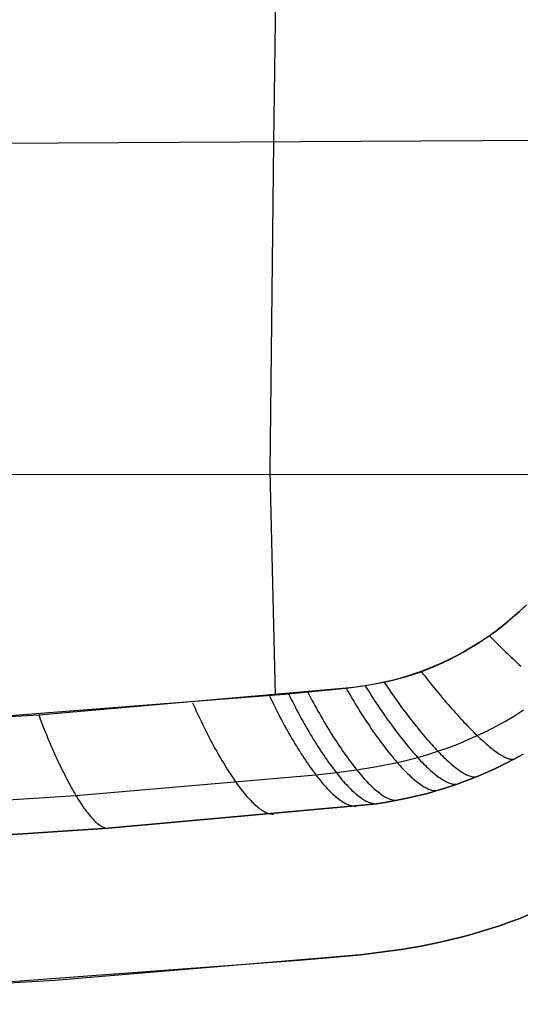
# Model space of a CAD drawing. Extents: x -383 to 1849, y -1185 to -529.
# Tile 213 of 256: x 96 to 180, y -1182 to -1016. Entities that reach past the tile are written whole.
import ezdxf

# ---------------------------------------------------------------- set-up
doc = ezdxf.new("R2010")
doc.units = 0
doc.layers.add('PREDEFINITO', color=7, linetype='CONTINUOUS')

msp = doc.modelspace()

# ---------------------------------------------------------------- linework, layer by layer
at = {"layer": 'PREDEFINITO'}
for p, q in [((138.59, -1036.35, 445.33), (139.33, -979.48, 447.65)), ((196.32, -1035.97, 440), (73.98, -1036.61, 450.21)), ((137.95, -1092.06, 442.19), (138.59, -1036.35, 445.33)), ((194.43, -1092.54, 439.15), (8.04, -1092.74, 447.61)), ((138.83, -1129.92, 439.53), (137.95, -1092.06, 442.19)), ((180.15, -1115.75, 439.08), (181.1, -1114.85, 439.08)), ((181.34, -1114.64, 439.07), (180.16, -1115.76, 439.07)), ((178.19, -1117.46, 439.08), (179.18, -1116.62, 439.08)), ((180.16, -1115.76, 439.07), (178.94, -1116.85, 439.08)), ((179.18, -1116.62, 439.08), (180.15, -1115.75, 439.08)), ((176.14, -1119.07, 439.08), (177.17, -1118.28, 439.08)), ((177.68, -1117.89, 439.08), (176.4, -1118.9, 439.08)), ((177.17, -1118.28, 439.08), (178.19, -1117.46, 439.08)), ((178.94, -1116.85, 439.08), (177.68, -1117.89, 439.08)), ((175.07, -1119.86, 439.08), (173.72, -1120.78, 439.09)), ((174, -1120.58, 439.09), (175.08, -1119.84, 439.08)), ((176.4, -1118.9, 439.08), (175.07, -1119.86, 439.08)), ((175.07, -1119.86, 439.08), (175.41, -1120.19, 439.03)), ((175.08, -1119.84, 439.08), (176.14, -1119.07, 439.08)), ((172.34, -1121.65, 439.09), (170.93, -1122.48, 439.09)), ((171.79, -1121.98, 439.09), (172.91, -1121.29, 439.09)), ((173.72, -1120.78, 439.09), (172.34, -1121.65, 439.09)), ((172.91, -1121.29, 439.09), (174, -1120.58, 439.09)), ((175.41, -1120.19, 439.03), (175.74, -1120.52, 438.97)), ((175.74, -1120.52, 438.97), (176.08, -1120.86, 438.9)), ((176.08, -1120.86, 438.9), (176.41, -1121.19, 438.82)), ((176.41, -1121.19, 438.82), (176.75, -1121.52, 438.73)), ((176.75, -1121.52, 438.73), (177.08, -1121.84, 438.63)), ((169.5, -1123.26, 439.1), (168.04, -1123.99, 439.11)), ((168.34, -1123.87, 439.11), (169.51, -1123.27, 439.1)), ((170.93, -1122.48, 439.09), (169.5, -1123.26, 439.1)), ((169.51, -1123.27, 439.1), (170.66, -1122.64, 439.1)), ((170.66, -1122.64, 439.1), (171.79, -1121.98, 439.09)), ((177.08, -1121.84, 438.63), (177.42, -1122.17, 438.53)), ((177.42, -1122.17, 438.53), (177.76, -1122.5, 438.41)), ((177.76, -1122.5, 438.41), (178.09, -1122.82, 438.29)), ((178.09, -1122.82, 438.29), (178.43, -1123.14, 438.15)), ((178.43, -1123.14, 438.15), (178.76, -1123.46, 438.01)), ((164.74, -1125.48, 439.13), (165.95, -1124.98, 439.12)), ((166.56, -1124.68, 439.12), (165.05, -1125.31, 439.13)), ((165.95, -1124.98, 439.12), (167.15, -1124.44, 439.11)), ((168.04, -1123.99, 439.11), (166.56, -1124.68, 439.12)), ((167.15, -1124.44, 439.11), (168.34, -1123.87, 439.11)), ((178.76, -1123.46, 438.01), (179.09, -1123.77, 437.86)), ((179.09, -1123.77, 437.86), (179.42, -1124.09, 437.69)), ((179.42, -1124.09, 437.69), (179.75, -1124.4, 437.52)), ((179.75, -1124.4, 437.52), (180.08, -1124.71, 437.34)), ((180.08, -1124.71, 437.34), (180.41, -1125.01, 437.16)), ((161.99, -1126.44, 439.15), (160.43, -1126.93, 439.17)), ((161.03, -1126.77, 439.17), (162.27, -1126.38, 439.15)), ((163.53, -1125.9, 439.14), (161.99, -1126.44, 439.15)), ((162.27, -1126.38, 439.15), (163.51, -1125.95, 439.14)), ((163.51, -1125.95, 439.14), (164.74, -1125.48, 439.13)), ((165.05, -1125.31, 439.13), (163.53, -1125.9, 439.14)), ((163.53, -1125.9, 439.14), (163.83, -1126.29, 439.09)), ((163.83, -1126.29, 439.09), (164.12, -1126.67, 439.04)), ((164.12, -1126.67, 439.04), (164.42, -1127.05, 438.97)), ((154.06, -1128.36, 439.26), (152.44, -1128.58, 439.28)), ((153.38, -1128.39, 439.27), (154.67, -1128.19, 439.25)), ((155.67, -1128.08, 439.23), (154.06, -1128.36, 439.26)), ((154.06, -1128.36, 439.26), (154.32, -1128.78, 439.22)), ((154.67, -1128.19, 439.25), (155.95, -1127.97, 439.23)), ((157.27, -1127.74, 439.21), (155.67, -1128.08, 439.23)), ((155.95, -1127.97, 439.23), (157.23, -1127.72, 439.21)), ((157.23, -1127.72, 439.21), (158.5, -1127.44, 439.2)), ((158.86, -1127.36, 439.19), (157.27, -1127.74, 439.21)), ((157.27, -1127.74, 439.21), (157.54, -1128.16, 439.17)), ((157.54, -1128.16, 439.17), (157.82, -1128.57, 439.11)), ((158.5, -1127.44, 439.2), (159.77, -1127.12, 439.18)), ((160.43, -1126.93, 439.17), (158.86, -1127.36, 439.19)), ((159.77, -1127.12, 439.18), (161.03, -1126.77, 439.17)), ((164.42, -1127.05, 438.97), (164.72, -1127.44, 438.9)), ((164.72, -1127.44, 438.9), (165.03, -1127.82, 438.81)), ((165.03, -1127.82, 438.81), (165.33, -1128.2, 438.72)), ((165.33, -1128.2, 438.72), (165.63, -1128.57, 438.62)), ((67.45, -1135.4, 440.49), (140.38, -1129.77, 439.5)), ((150.82, -1128.76, 439.31), (98.75, -1133.29, 440.1)), ((137.82, -1130.01, 439.54), (138.04, -1130.48, 439.5)), ((140.38, -1129.77, 439.5), (150.79, -1128.74, 439.32)), ((141.06, -1129.71, 439.49), (141.29, -1130.17, 439.45)), ((144.32, -1129.4, 439.43), (144.55, -1129.86, 439.4)), ((144.55, -1129.86, 439.4), (144.79, -1130.32, 439.35)), ((150.79, -1128.74, 439.32), (153.38, -1128.39, 439.27)), ((152.44, -1128.58, 439.28), (150.82, -1128.76, 439.31)), ((150.82, -1128.76, 439.31), (151.07, -1129.2, 439.27)), ((151.07, -1129.2, 439.27), (151.32, -1129.64, 439.23)), ((151.32, -1129.64, 439.23), (151.58, -1130.08, 439.17)), ((154.32, -1128.78, 439.22), (154.59, -1129.21, 439.16)), ((154.59, -1129.21, 439.16), (154.86, -1129.64, 439.1)), ((154.86, -1129.64, 439.1), (155.12, -1130.06, 439.03)), ((157.82, -1128.57, 439.11), (158.1, -1128.98, 439.05)), ((158.1, -1128.98, 439.05), (158.38, -1129.39, 438.98)), ((158.38, -1129.39, 438.98), (158.66, -1129.8, 438.9)), ((158.66, -1129.8, 438.9), (158.95, -1130.21, 438.81)), ((165.63, -1128.57, 438.62), (165.94, -1128.95, 438.51)), ((165.94, -1128.95, 438.51), (166.24, -1129.32, 438.38)), ((166.24, -1129.32, 438.38), (166.55, -1129.69, 438.25)), ((166.55, -1129.69, 438.25), (166.85, -1130.06, 438.11)), ((124.8, -1131.19, 439.75), (125.01, -1131.66, 439.7)), ((125.01, -1131.66, 439.7), (125.22, -1132.13, 439.65)), ((138.04, -1130.48, 439.5), (138.26, -1130.95, 439.45)), ((138.26, -1130.95, 439.45), (138.49, -1131.42, 439.4)), ((138.49, -1131.42, 439.4), (138.72, -1131.88, 439.33)), ((141.29, -1130.17, 439.45), (141.52, -1130.64, 439.4)), ((141.52, -1130.64, 439.4), (141.76, -1131.1, 439.35)), ((141.76, -1131.1, 439.35), (141.99, -1131.57, 439.28)), ((141.99, -1131.57, 439.28), (142.23, -1132.03, 439.2)), ((144.79, -1130.32, 439.35), (145.03, -1130.77, 439.29)), ((145.03, -1130.77, 439.29), (145.28, -1131.23, 439.23)), ((145.28, -1131.23, 439.23), (145.53, -1131.69, 439.15)), ((145.53, -1131.69, 439.15), (145.78, -1132.14, 439.07)), ((151.58, -1130.08, 439.17), (151.84, -1130.52, 439.1)), ((151.84, -1130.52, 439.1), (152.1, -1130.96, 439.02)), ((152.1, -1130.96, 439.02), (152.36, -1131.4, 438.93)), ((152.36, -1131.4, 438.93), (152.63, -1131.83, 438.83)), ((155.12, -1130.06, 439.03), (155.4, -1130.48, 438.95)), ((155.4, -1130.48, 438.95), (155.67, -1130.91, 438.86)), ((155.67, -1130.91, 438.86), (155.95, -1131.33, 438.76)), ((155.95, -1131.33, 438.76), (156.22, -1131.74, 438.66)), ((158.95, -1130.21, 438.81), (159.23, -1130.61, 438.71)), ((159.23, -1130.61, 438.71), (159.52, -1131.01, 438.6)), ((159.52, -1131.01, 438.6), (159.81, -1131.41, 438.48)), ((159.81, -1131.41, 438.48), (160.09, -1131.81, 438.35)), ((166.85, -1130.06, 438.11), (167.16, -1130.42, 437.96)), ((167.16, -1130.42, 437.96), (167.46, -1130.78, 437.81)), ((167.46, -1130.78, 437.81), (167.77, -1131.14, 437.64)), ((167.77, -1131.14, 437.64), (168.08, -1131.49, 437.46)), ((168.08, -1131.49, 437.46), (168.38, -1131.84, 437.28)), ((98.75, -1133.29, 440.1), (46.59, -1136.54, 440.75)), ((98.75, -1133.29, 440.1), (98.93, -1133.77, 440.04)), ((125.22, -1132.13, 439.65), (125.43, -1132.6, 439.58)), ((125.43, -1132.6, 439.58), (125.64, -1133.07, 439.51)), ((125.64, -1133.07, 439.51), (125.86, -1133.53, 439.42)), ((138.72, -1131.88, 439.33), (138.95, -1132.35, 439.25)), ((138.95, -1132.35, 439.25), (139.18, -1132.81, 439.16)), ((139.18, -1132.81, 439.16), (139.42, -1133.27, 439.06)), ((139.42, -1133.27, 439.06), (139.66, -1133.73, 438.95)), ((142.23, -1132.03, 439.2), (142.48, -1132.49, 439.12)), ((142.48, -1132.49, 439.12), (142.72, -1132.95, 439.02)), ((142.72, -1132.95, 439.02), (142.97, -1133.4, 438.92)), ((145.78, -1132.14, 439.07), (146.03, -1132.6, 438.97)), ((146.03, -1132.6, 438.97), (146.28, -1133.05, 438.87)), ((146.28, -1133.05, 438.87), (146.54, -1133.49, 438.75)), ((152.63, -1131.83, 438.83), (152.9, -1132.26, 438.73)), ((152.9, -1132.26, 438.73), (153.16, -1132.69, 438.61)), ((153.16, -1132.69, 438.61), (153.43, -1133.12, 438.48)), ((153.43, -1133.12, 438.48), (153.71, -1133.54, 438.35)), ((156.22, -1131.74, 438.66), (156.5, -1132.16, 438.54)), ((156.5, -1132.16, 438.54), (156.78, -1132.57, 438.41)), ((156.78, -1132.57, 438.41), (157.06, -1132.98, 438.27)), ((157.06, -1132.98, 438.27), (157.34, -1133.38, 438.13)), ((160.09, -1131.81, 438.35), (160.38, -1132.21, 438.21)), ((160.38, -1132.21, 438.21), (160.67, -1132.6, 438.06)), ((160.67, -1132.6, 438.06), (160.96, -1132.98, 437.91)), ((160.96, -1132.98, 437.91), (161.25, -1133.37, 437.74)), ((161.25, -1133.37, 437.74), (161.55, -1133.75, 437.57)), ((168.38, -1131.84, 437.28), (168.68, -1132.19, 437.08)), ((168.68, -1132.19, 437.08), (168.99, -1132.53, 436.88)), ((168.99, -1132.53, 436.88), (169.29, -1132.87, 436.67)), ((169.29, -1132.87, 436.67), (169.59, -1133.2, 436.45)), ((169.59, -1133.2, 436.45), (169.88, -1133.53, 436.22)), ((179.35, -1133.39, 433.14), (180.87, -1132.43, 433.12)), ((98.93, -1133.77, 440.04), (99.11, -1134.24, 439.98)), ((99.11, -1134.24, 439.98), (99.29, -1134.72, 439.91)), ((99.29, -1134.72, 439.91), (99.47, -1135.19, 439.82)), ((125.86, -1133.53, 439.42), (126.08, -1134, 439.33)), ((126.08, -1134, 439.33), (126.3, -1134.46, 439.23)), ((126.3, -1134.46, 439.23), (126.52, -1134.92, 439.11)), ((126.52, -1134.92, 439.11), (126.75, -1135.38, 438.99)), ((139.66, -1133.73, 438.95), (139.9, -1134.19, 438.84)), ((139.9, -1134.19, 438.84), (140.14, -1134.64, 438.71)), ((140.14, -1134.64, 438.71), (140.38, -1135.09, 438.57)), ((142.97, -1133.4, 438.92), (143.21, -1133.86, 438.8)), ((143.21, -1133.86, 438.8), (143.46, -1134.31, 438.67)), ((143.46, -1134.31, 438.67), (143.71, -1134.75, 438.54)), ((143.71, -1134.75, 438.54), (143.97, -1135.2, 438.39)), ((146.54, -1133.49, 438.75), (146.79, -1133.94, 438.63)), ((146.79, -1133.94, 438.63), (147.05, -1134.38, 438.49)), ((147.05, -1134.38, 438.49), (147.31, -1134.82, 438.35)), ((147.31, -1134.82, 438.35), (147.57, -1135.25, 438.2)), ((153.71, -1133.54, 438.35), (153.98, -1133.96, 438.2)), ((153.98, -1133.96, 438.2), (154.25, -1134.37, 438.05)), ((154.25, -1134.37, 438.05), (154.53, -1134.79, 437.88)), ((154.53, -1134.79, 437.88), (154.8, -1135.19, 437.71)), ((157.34, -1133.38, 438.13), (157.62, -1133.78, 437.97)), ((157.62, -1133.78, 437.97), (157.91, -1134.18, 437.81)), ((157.91, -1134.18, 437.81), (158.19, -1134.57, 437.63)), ((158.19, -1134.57, 437.63), (158.47, -1134.96, 437.45)), ((158.47, -1134.96, 437.45), (158.76, -1135.35, 437.26)), ((161.55, -1133.75, 437.57), (161.84, -1134.12, 437.38)), ((161.84, -1134.12, 437.38), (162.13, -1134.5, 437.19)), ((162.13, -1134.5, 437.19), (162.42, -1134.86, 436.99)), ((162.42, -1134.86, 436.99), (162.71, -1135.22, 436.78)), ((169.88, -1133.53, 436.22), (170.18, -1133.85, 435.99)), ((170.18, -1133.85, 435.99), (170.48, -1134.17, 435.74)), ((170.48, -1134.17, 435.74), (170.77, -1134.48, 435.49)), ((170.77, -1134.48, 435.49), (171.06, -1134.79, 435.23)), ((171.06, -1134.79, 435.23), (171.35, -1135.09, 434.96)), ((176.23, -1135.16, 433.17), (177.81, -1134.3, 433.15)), ((177.81, -1134.3, 433.15), (179.35, -1133.39, 433.14)), ((99.47, -1135.19, 439.82), (99.66, -1135.66, 439.73)), ((99.66, -1135.66, 439.73), (99.85, -1136.13, 439.62)), ((99.85, -1136.13, 439.62), (100.04, -1136.6, 439.51)), ((100.04, -1136.6, 439.51), (100.23, -1137.06, 439.39)), ((126.75, -1135.38, 438.99), (126.97, -1135.84, 438.86)), ((126.97, -1135.84, 438.86), (127.2, -1136.29, 438.71)), ((127.2, -1136.29, 438.71), (127.43, -1136.74, 438.56)), ((140.38, -1135.09, 438.57), (140.63, -1135.54, 438.42)), ((140.63, -1135.54, 438.42), (140.88, -1135.98, 438.27)), ((140.88, -1135.98, 438.27), (141.13, -1136.42, 438.1)), ((141.13, -1136.42, 438.1), (141.38, -1136.86, 437.93)), ((143.97, -1135.2, 438.39), (144.22, -1135.64, 438.24)), ((144.22, -1135.64, 438.24), (144.48, -1136.08, 438.08)), ((144.48, -1136.08, 438.08), (144.73, -1136.51, 437.9)), ((144.73, -1136.51, 437.9), (144.99, -1136.94, 437.72)), ((147.57, -1135.25, 438.2), (147.83, -1135.69, 438.03)), ((147.83, -1135.69, 438.03), (148.1, -1136.11, 437.86)), ((148.1, -1136.11, 437.86), (148.36, -1136.54, 437.68)), ((148.36, -1136.54, 437.68), (148.63, -1136.95, 437.49)), ((154.8, -1135.19, 437.71), (155.08, -1135.6, 437.53)), ((155.08, -1135.6, 437.53), (155.35, -1136, 437.33)), ((155.35, -1136, 437.33), (155.63, -1136.39, 437.13)), ((155.63, -1136.39, 437.13), (155.91, -1136.78, 436.92)), ((158.76, -1135.35, 437.26), (159.04, -1135.73, 437.05)), ((159.04, -1135.73, 437.05), (159.32, -1136.11, 436.84)), ((159.32, -1136.11, 436.84), (159.61, -1136.48, 436.63)), ((159.61, -1136.48, 436.63), (159.89, -1136.84, 436.4)), ((162.71, -1135.22, 436.78), (163, -1135.58, 436.56)), ((163, -1135.58, 436.56), (163.28, -1135.93, 436.33)), ((163.28, -1135.93, 436.33), (163.57, -1136.28, 436.1)), ((163.57, -1136.28, 436.1), (163.86, -1136.62, 435.85)), ((163.86, -1136.62, 435.85), (164.14, -1136.96, 435.6)), ((171.35, -1135.09, 434.96), (171.63, -1135.38, 434.69)), ((171.63, -1135.38, 434.69), (171.92, -1135.67, 434.41)), ((171.92, -1135.67, 434.41), (172.2, -1135.95, 434.12)), ((172.2, -1135.95, 434.12), (172.48, -1136.23, 433.83)), ((172.48, -1136.23, 433.83), (172.75, -1136.5, 433.52)), ((172.75, -1136.5, 433.52), (173.02, -1136.77, 433.22)), ((173.02, -1136.77, 433.22), (174.64, -1135.99, 433.19)), ((174.64, -1135.99, 433.19), (176.23, -1135.16, 433.17)), ((100.23, -1137.06, 439.39), (100.42, -1137.53, 439.26)), ((100.42, -1137.53, 439.26), (100.61, -1137.99, 439.11)), ((100.61, -1137.99, 439.11), (100.81, -1138.44, 438.96)), ((127.43, -1136.74, 438.56), (127.66, -1137.19, 438.4)), ((127.66, -1137.19, 438.4), (127.89, -1137.63, 438.23)), ((127.89, -1137.63, 438.23), (128.13, -1138.07, 438.05)), ((128.13, -1138.07, 438.05), (128.36, -1138.5, 437.86)), ((141.38, -1136.86, 437.93), (141.63, -1137.29, 437.74)), ((141.63, -1137.29, 437.74), (141.88, -1137.72, 437.55)), ((141.88, -1137.72, 437.55), (142.13, -1138.14, 437.35)), ((142.13, -1138.14, 437.35), (142.39, -1138.55, 437.13)), ((144.99, -1136.94, 437.72), (145.25, -1137.36, 437.53)), ((145.25, -1137.36, 437.53), (145.51, -1137.78, 437.33)), ((145.51, -1137.78, 437.33), (145.77, -1138.19, 437.12)), ((145.77, -1138.19, 437.12), (146.03, -1138.6, 436.9)), ((148.63, -1136.95, 437.49), (148.89, -1137.37, 437.29)), ((148.89, -1137.37, 437.29), (149.16, -1137.78, 437.08)), ((149.16, -1137.78, 437.08), (149.42, -1138.18, 436.86)), ((149.42, -1138.18, 436.86), (149.69, -1138.58, 436.63)), ((155.91, -1136.78, 436.92), (156.18, -1137.16, 436.71)), ((156.18, -1137.16, 436.71), (156.46, -1137.54, 436.48)), ((156.46, -1137.54, 436.48), (156.74, -1137.92, 436.24)), ((156.74, -1137.92, 436.24), (157.01, -1138.28, 436)), ((157.01, -1138.28, 436), (157.29, -1138.65, 435.75)), ((159.89, -1136.84, 436.4), (160.17, -1137.2, 436.16)), ((160.17, -1137.2, 436.16), (160.45, -1137.56, 435.92)), ((160.45, -1137.56, 435.92), (160.73, -1137.9, 435.67)), ((160.73, -1137.9, 435.67), (161.01, -1138.25, 435.41)), ((161.01, -1138.25, 435.41), (161.29, -1138.58, 435.14)), ((164.14, -1136.96, 435.6), (164.42, -1137.29, 435.34)), ((164.42, -1137.29, 435.34), (164.71, -1137.61, 435.07)), ((164.71, -1137.61, 435.07), (164.99, -1137.93, 434.8)), ((164.99, -1137.93, 434.8), (165.26, -1138.24, 434.52)), ((165.26, -1138.24, 434.52), (165.54, -1138.54, 434.23)), ((168.05, -1138.83, 433.29), (169.73, -1138.19, 433.27)), ((169.73, -1138.19, 433.27), (171.38, -1137.5, 433.24)), ((171.38, -1137.5, 433.24), (173.02, -1136.77, 433.22)), ((173.02, -1136.77, 433.22), (173.28, -1137.02, 432.91)), ((173.28, -1137.02, 432.91), (173.54, -1137.26, 432.59)), ((173.54, -1137.26, 432.59), (173.8, -1137.5, 432.27)), ((173.8, -1137.5, 432.27), (174.05, -1137.73, 431.93)), ((174.05, -1137.73, 431.93), (174.3, -1137.96, 431.59)), ((174.3, -1137.96, 431.59), (174.55, -1138.17, 431.24)), ((174.55, -1138.17, 431.24), (174.8, -1138.39, 430.88)), ((100.81, -1138.44, 438.96), (101.01, -1138.9, 438.8)), ((101.01, -1138.9, 438.8), (101.21, -1139.35, 438.63)), ((101.21, -1139.35, 438.63), (101.4, -1139.8, 438.45)), ((101.4, -1139.8, 438.45), (101.61, -1140.24, 438.26)), ((128.36, -1138.5, 437.86), (128.6, -1138.93, 437.66)), ((128.6, -1138.93, 437.66), (128.83, -1139.36, 437.45)), ((128.83, -1139.36, 437.45), (129.07, -1139.77, 437.24)), ((129.07, -1139.77, 437.24), (129.31, -1140.19, 437.01)), ((142.39, -1138.55, 437.13), (142.64, -1138.97, 436.91)), ((142.64, -1138.97, 436.91), (142.89, -1139.37, 436.68)), ((142.89, -1139.37, 436.68), (143.15, -1139.77, 436.45)), ((143.15, -1139.77, 436.45), (143.4, -1140.16, 436.2)), ((146.03, -1138.6, 436.9), (146.29, -1139.01, 436.67)), ((146.29, -1139.01, 436.67), (146.55, -1139.4, 436.43)), ((146.55, -1139.4, 436.43), (146.81, -1139.8, 436.19)), ((146.81, -1139.8, 436.19), (147.07, -1140.18, 435.94)), ((149.69, -1138.58, 436.63), (149.96, -1138.97, 436.4)), ((149.96, -1138.97, 436.4), (150.22, -1139.36, 436.15)), ((150.22, -1139.36, 436.15), (150.49, -1139.74, 435.9)), ((150.49, -1139.74, 435.9), (150.75, -1140.11, 435.64)), ((157.29, -1138.65, 435.75), (157.56, -1139, 435.49)), ((157.56, -1139, 435.49), (157.83, -1139.35, 435.22)), ((157.83, -1139.35, 435.22), (158.1, -1139.69, 434.95)), ((158.1, -1139.69, 434.95), (158.37, -1140.03, 434.66)), ((158.37, -1140.03, 434.66), (158.64, -1140.36, 434.37)), ((161.29, -1138.58, 435.14), (161.56, -1138.91, 434.87)), ((161.56, -1138.91, 434.87), (161.84, -1139.24, 434.58)), ((161.84, -1139.24, 434.58), (162.11, -1139.55, 434.3)), ((162.11, -1139.55, 434.3), (162.38, -1139.86, 434)), ((162.38, -1139.86, 434), (162.65, -1140.16, 433.7)), ((162.92, -1140.46, 433.39), (164.64, -1139.96, 433.35)), ((164.64, -1139.96, 433.35), (166.35, -1139.42, 433.32)), ((165.54, -1138.54, 434.23), (165.81, -1138.84, 433.93)), ((165.81, -1138.84, 433.93), (166.08, -1139.13, 433.63)), ((166.08, -1139.13, 433.63), (166.35, -1139.42, 433.32)), ((166.35, -1139.42, 433.32), (168.05, -1138.83, 433.29)), ((166.35, -1139.42, 433.32), (166.61, -1139.69, 433.02)), ((166.61, -1139.69, 433.02), (166.87, -1139.95, 432.7)), ((166.87, -1139.95, 432.7), (167.12, -1140.21, 432.37)), ((174.8, -1138.39, 430.88), (175.04, -1138.59, 430.51)), ((175.04, -1138.59, 430.51), (175.28, -1138.78, 430.13)), ((175.28, -1138.78, 430.13), (175.51, -1138.97, 429.74)), ((175.51, -1138.97, 429.74), (175.74, -1139.15, 429.35)), ((175.74, -1139.15, 429.35), (175.97, -1139.32, 428.95)), ((175.97, -1139.32, 428.95), (176.19, -1139.48, 428.54)), ((176.19, -1139.48, 428.54), (176.4, -1139.63, 428.12)), ((176.4, -1139.63, 428.12), (176.61, -1139.77, 427.7)), ((176.61, -1139.77, 427.7), (176.81, -1139.91, 427.28)), ((176.81, -1139.91, 427.28), (177.01, -1140.03, 426.85)), ((177.01, -1140.03, 426.85), (177.21, -1140.15, 426.41)), ((179.23, -1140.74, 420), (180.77, -1139.89, 420)), ((179.23, -1140.74, 370), (180.77, -1139.89, 370)), ((180.77, -1139.89, 395), (179.23, -1140.74, 395)), ((179.23, -1140.74, 420), (180.77, -1139.89, 420)), ((101.61, -1140.24, 438.26), (101.81, -1140.68, 438.07)), ((101.81, -1140.68, 438.07), (102.01, -1141.11, 437.86)), ((102.01, -1141.11, 437.86), (102.21, -1141.54, 437.64)), ((102.21, -1141.54, 437.64), (102.41, -1141.96, 437.42)), ((129.31, -1140.19, 437.01), (129.55, -1140.6, 436.78)), ((129.55, -1140.6, 436.78), (129.78, -1141, 436.54)), ((129.78, -1141, 436.54), (130.02, -1141.4, 436.29)), ((130.02, -1141.4, 436.29), (130.26, -1141.79, 436.03)), ((143.4, -1140.16, 436.2), (143.66, -1140.55, 435.94)), ((143.66, -1140.55, 435.94), (143.91, -1140.93, 435.68)), ((143.91, -1140.93, 435.68), (144.17, -1141.31, 435.41)), ((144.17, -1141.31, 435.41), (144.42, -1141.68, 435.13)), ((144.42, -1141.68, 435.13), (144.68, -1142.04, 434.85)), ((147.07, -1140.18, 435.94), (147.33, -1140.56, 435.67)), ((147.33, -1140.56, 435.67), (147.59, -1140.93, 435.41)), ((147.59, -1140.93, 435.41), (147.85, -1141.3, 435.13)), ((147.85, -1141.3, 435.13), (148.11, -1141.66, 434.84)), ((148.11, -1141.66, 434.84), (148.37, -1142.01, 434.55)), ((150.75, -1140.11, 435.64), (151.02, -1140.48, 435.37)), ((151.02, -1140.48, 435.37), (151.28, -1140.84, 435.1)), ((151.28, -1140.84, 435.1), (151.55, -1141.19, 434.81)), ((151.55, -1141.19, 434.81), (151.81, -1141.54, 434.52)), ((151.81, -1141.54, 434.52), (152.07, -1141.88, 434.23)), ((156.02, -1141.97, 433.55), (159.44, -1141.3, 433.46)), ((158.64, -1140.36, 434.37), (158.91, -1140.68, 434.08)), ((158.91, -1140.68, 434.08), (159.18, -1140.99, 433.77)), ((159.18, -1140.99, 433.77), (159.44, -1141.3, 433.46)), ((159.44, -1141.3, 433.46), (161.17, -1140.91, 433.42)), ((159.44, -1141.3, 433.46), (159.7, -1141.59, 433.16)), ((159.7, -1141.59, 433.16), (159.95, -1141.88, 432.84)), ((161.17, -1140.91, 433.42), (162.92, -1140.46, 433.39)), ((162.65, -1140.16, 433.7), (162.92, -1140.46, 433.39)), ((162.92, -1140.46, 433.39), (163.17, -1140.74, 433.08)), ((163.17, -1140.74, 433.08), (163.43, -1141.02, 432.76)), ((163.43, -1141.02, 432.76), (163.69, -1141.28, 432.44)), ((163.69, -1141.28, 432.44), (163.94, -1141.54, 432.1)), ((163.94, -1141.54, 432.1), (164.19, -1141.79, 431.75)), ((167.12, -1140.21, 432.37), (167.38, -1140.46, 432.04)), ((167.38, -1140.46, 432.04), (167.63, -1140.7, 431.69)), ((167.63, -1140.7, 431.69), (167.88, -1140.94, 431.34)), ((167.88, -1140.94, 431.34), (168.13, -1141.16, 430.97)), ((168.13, -1141.16, 430.97), (168.37, -1141.38, 430.6)), ((168.37, -1141.38, 430.6), (168.61, -1141.59, 430.22)), ((168.61, -1141.59, 430.22), (168.85, -1141.79, 429.83)), ((176.09, -1142.31, 420), (177.67, -1141.54, 420)), ((176.09, -1142.31, 370), (177.67, -1141.54, 370)), ((177.67, -1141.54, 395), (176.09, -1142.31, 395)), ((176.09, -1142.31, 420), (177.67, -1141.54, 420)), ((177.21, -1140.15, 426.41), (177.39, -1140.25, 425.97)), ((177.39, -1140.25, 425.97), (177.57, -1140.35, 425.52)), ((177.57, -1140.35, 425.52), (177.75, -1140.43, 425.07)), ((177.67, -1141.54, 420), (179.23, -1140.74, 420)), ((177.67, -1141.54, 370), (179.23, -1140.74, 370)), ((179.23, -1140.74, 395), (177.67, -1141.54, 395)), ((177.67, -1141.54, 420), (179.23, -1140.74, 420)), ((177.75, -1140.43, 425.07), (177.92, -1140.51, 424.62)), ((177.92, -1140.51, 424.62), (178.08, -1140.57, 424.16)), ((178.08, -1140.57, 424.16), (178.24, -1140.63, 423.7)), ((178.24, -1140.63, 423.7), (178.38, -1140.68, 423.24)), ((178.38, -1140.68, 423.24), (178.53, -1140.71, 422.78)), ((178.53, -1140.71, 422.78), (178.66, -1140.74, 422.32)), ((178.66, -1140.74, 422.32), (178.79, -1140.76, 421.86)), ((178.79, -1140.76, 421.86), (178.91, -1140.77, 421.39)), ((178.91, -1140.77, 421.39), (179.03, -1140.77, 420.93)), ((179.03, -1140.77, 420.93), (179.13, -1140.76, 420.46)), ((179.13, -1140.76, 420.46), (179.23, -1140.74, 420)), ((179.23, -1140.74, 420), (179.23, -1140.74, 370)), ((102.41, -1141.96, 437.42), (102.62, -1142.38, 437.18)), ((102.62, -1142.38, 437.18), (102.82, -1142.8, 436.94)), ((102.82, -1142.8, 436.94), (103.03, -1143.2, 436.69)), ((103.03, -1143.2, 436.69), (103.23, -1143.6, 436.43)), ((130.26, -1141.79, 436.03), (130.5, -1142.17, 435.76)), ((130.5, -1142.17, 435.76), (130.73, -1142.55, 435.48)), ((130.73, -1142.55, 435.48), (130.97, -1142.92, 435.2)), ((130.97, -1142.92, 435.2), (131.21, -1143.28, 434.91)), ((131.21, -1143.28, 434.91), (131.44, -1143.64, 434.62)), ((144.68, -1142.04, 434.85), (144.93, -1142.39, 434.55)), ((144.93, -1142.39, 434.55), (145.18, -1142.74, 434.26)), ((145.18, -1142.74, 434.26), (145.43, -1143.08, 433.95)), ((145.43, -1143.08, 433.95), (145.68, -1143.41, 433.64)), ((145.68, -1143.41, 433.64), (149.13, -1143.02, 433.64)), ((148.37, -1142.01, 434.55), (148.62, -1142.35, 434.25)), ((148.62, -1142.35, 434.25), (148.88, -1142.69, 433.95)), ((148.88, -1142.69, 433.95), (149.13, -1143.02, 433.64)), ((149.13, -1143.02, 433.64), (152.59, -1142.54, 433.61)), ((149.13, -1143.02, 433.64), (149.38, -1143.34, 433.32)), ((149.38, -1143.34, 433.32), (149.62, -1143.64, 433)), ((152.07, -1141.88, 434.23), (152.33, -1142.21, 433.92)), ((152.33, -1142.21, 433.92), (152.59, -1142.54, 433.61)), ((152.59, -1142.54, 433.61), (156.02, -1141.97, 433.55)), ((152.59, -1142.54, 433.61), (152.84, -1142.85, 433.3)), ((152.84, -1142.85, 433.3), (153.08, -1143.15, 432.98)), ((153.08, -1143.15, 432.98), (153.33, -1143.45, 432.65)), ((159.95, -1141.88, 432.84), (160.21, -1142.16, 432.51)), ((160.21, -1142.16, 432.51), (160.46, -1142.43, 432.17)), ((160.46, -1142.43, 432.17), (160.71, -1142.69, 431.82)), ((160.71, -1142.69, 431.82), (160.96, -1142.95, 431.47)), ((160.96, -1142.95, 431.47), (161.21, -1143.19, 431.1)), ((161.21, -1143.19, 431.1), (161.46, -1143.43, 430.72)), ((164.19, -1141.79, 431.75), (164.44, -1142.04, 431.4)), ((164.44, -1142.04, 431.4), (164.69, -1142.28, 431.03)), ((164.69, -1142.28, 431.03), (164.94, -1142.5, 430.66)), ((164.94, -1142.5, 430.66), (165.18, -1142.72, 430.28)), ((165.18, -1142.72, 430.28), (165.42, -1142.93, 429.89)), ((165.42, -1142.93, 429.89), (165.66, -1143.13, 429.49)), ((165.66, -1143.13, 429.49), (165.89, -1143.33, 429.08)), ((165.89, -1143.33, 429.08), (166.12, -1143.51, 428.67)), ((168.85, -1141.79, 429.83), (169.09, -1141.99, 429.44)), ((169.09, -1141.99, 429.44), (169.32, -1142.17, 429.03)), ((169.32, -1142.17, 429.03), (169.55, -1142.34, 428.62)), ((169.55, -1142.34, 428.62), (169.77, -1142.51, 428.2)), ((169.77, -1142.51, 428.2), (169.99, -1142.66, 427.78)), ((169.99, -1142.66, 427.78), (170.2, -1142.81, 427.35)), ((170.2, -1142.81, 427.35), (170.41, -1142.94, 426.91)), ((170.41, -1142.94, 426.91), (170.62, -1143.07, 426.47)), ((170.62, -1143.07, 426.47), (170.82, -1143.18, 426.03)), ((170.82, -1143.18, 426.03), (171.01, -1143.29, 425.58)), ((171.01, -1143.29, 425.58), (171.2, -1143.38, 425.12)), ((172.88, -1143.72, 420), (174.49, -1143.04, 420)), ((172.88, -1143.72, 370), (174.49, -1143.04, 370)), ((174.49, -1143.04, 395), (172.88, -1143.72, 395)), ((172.88, -1143.72, 420), (174.49, -1143.04, 420)), ((174.49, -1143.04, 420), (176.09, -1142.31, 420)), ((174.49, -1143.04, 370), (176.09, -1142.31, 370)), ((176.09, -1142.31, 395), (174.49, -1143.04, 395)), ((174.49, -1143.04, 420), (176.09, -1142.31, 420)), ((103.23, -1143.6, 436.43), (103.43, -1144, 436.17)), ((103.43, -1144, 436.17), (103.64, -1144.39, 435.89)), ((103.64, -1144.39, 435.89), (103.84, -1144.77, 435.61)), ((103.84, -1144.77, 435.61), (104.05, -1145.15, 435.32)), ((105.05, -1146.92, 433.77), (145.68, -1143.41, 433.64)), ((131.44, -1143.64, 434.62), (131.68, -1143.99, 434.31)), ((131.68, -1143.99, 434.31), (131.91, -1144.33, 434)), ((131.91, -1144.33, 434), (132.15, -1144.67, 433.68)), ((132.15, -1144.67, 433.68), (132.37, -1144.98, 433.37)), ((132.37, -1144.98, 433.37), (132.6, -1145.29, 433.04)), ((145.68, -1143.41, 433.64), (145.92, -1143.72, 433.32)), ((145.92, -1143.72, 433.32), (146.16, -1144.03, 433)), ((146.16, -1144.03, 433), (146.41, -1144.33, 432.67)), ((146.41, -1144.33, 432.67), (146.65, -1144.63, 432.33)), ((146.65, -1144.63, 432.33), (146.89, -1144.91, 431.97)), ((146.89, -1144.91, 431.97), (147.13, -1145.19, 431.61)), ((149.62, -1143.64, 433), (149.87, -1143.94, 432.67)), ((149.87, -1143.94, 432.67), (150.11, -1144.23, 432.33)), ((150.11, -1144.23, 432.33), (150.36, -1144.52, 431.98)), ((150.36, -1144.52, 431.98), (150.6, -1144.79, 431.62)), ((150.6, -1144.79, 431.62), (150.85, -1145.06, 431.25)), ((153.33, -1143.45, 432.65), (153.58, -1143.73, 432.31)), ((153.58, -1143.73, 432.31), (153.83, -1144.01, 431.96)), ((153.83, -1144.01, 431.96), (154.08, -1144.28, 431.6)), ((154.08, -1144.28, 431.6), (154.32, -1144.55, 431.23)), ((154.32, -1144.55, 431.23), (154.57, -1144.8, 430.85)), ((154.57, -1144.8, 430.85), (154.81, -1145.05, 430.46)), ((161.46, -1143.43, 430.72), (161.7, -1143.66, 430.34)), ((161.7, -1143.66, 430.34), (161.94, -1143.88, 429.95)), ((161.94, -1143.88, 429.95), (162.18, -1144.09, 429.55)), ((162.18, -1144.09, 429.55), (162.42, -1144.29, 429.14)), ((162.42, -1144.29, 429.14), (162.65, -1144.48, 428.73)), ((162.65, -1144.48, 428.73), (162.88, -1144.66, 428.3)), ((162.88, -1144.66, 428.3), (163.11, -1144.83, 427.88)), ((163.11, -1144.83, 427.88), (163.33, -1144.99, 427.44)), ((163.33, -1144.99, 427.44), (163.55, -1145.14, 427)), ((166.12, -1143.51, 428.67), (166.35, -1143.68, 428.25)), ((166.35, -1143.68, 428.25), (166.57, -1143.84, 427.82)), ((166.57, -1143.84, 427.82), (166.79, -1143.99, 427.39)), ((166.79, -1143.99, 427.39), (167.01, -1144.13, 426.95)), ((167.01, -1144.13, 426.95), (167.22, -1144.27, 426.51)), ((167.22, -1144.27, 426.51), (167.42, -1144.39, 426.06)), ((167.42, -1144.39, 426.06), (167.62, -1144.5, 425.61)), ((167.62, -1144.5, 425.61), (167.82, -1144.59, 425.16)), ((167.82, -1144.59, 425.16), (168.01, -1144.68, 424.7)), ((167.93, -1145.54, 420), (169.6, -1144.97, 420)), ((167.93, -1145.54, 370), (169.6, -1144.97, 370)), ((169.6, -1144.97, 395), (167.93, -1145.54, 395)), ((167.93, -1145.54, 420), (169.6, -1144.97, 420)), ((168.01, -1144.68, 424.7), (168.19, -1144.76, 424.23)), ((168.19, -1144.76, 424.23), (168.37, -1144.83, 423.77)), ((168.37, -1144.83, 423.77), (168.55, -1144.88, 423.3)), ((168.55, -1144.88, 423.3), (168.72, -1144.93, 422.83)), ((168.72, -1144.93, 422.83), (168.88, -1144.96, 422.36)), ((168.88, -1144.96, 422.36), (169.03, -1144.98, 421.89)), ((169.03, -1144.98, 421.89), (169.18, -1145, 421.42)), ((169.18, -1145, 421.42), (169.33, -1145, 420.94)), ((169.33, -1145, 420.94), (169.46, -1144.99, 420.47)), ((169.46, -1144.99, 420.47), (169.6, -1144.97, 420)), ((169.6, -1144.97, 420), (171.24, -1144.37, 420)), ((169.6, -1144.97, 370), (171.24, -1144.37, 370)), ((171.24, -1144.37, 395), (169.6, -1144.97, 395)), ((169.6, -1144.97, 420), (171.24, -1144.37, 420)), ((169.6, -1144.97, 420), (169.6, -1144.97, 370)), ((171.2, -1143.38, 425.12), (171.38, -1143.46, 424.67)), ((171.24, -1144.37, 420), (172.88, -1143.72, 420)), ((171.24, -1144.37, 370), (172.88, -1143.72, 370)), ((172.88, -1143.72, 395), (171.24, -1144.37, 395)), ((171.24, -1144.37, 420), (172.88, -1143.72, 420)), ((171.38, -1143.46, 424.67), (171.56, -1143.54, 424.21)), ((171.56, -1143.54, 424.21), (171.73, -1143.6, 423.74)), ((171.73, -1143.6, 423.74), (171.9, -1143.65, 423.28)), ((171.9, -1143.65, 423.28), (172.05, -1143.69, 422.81)), ((172.05, -1143.69, 422.81), (172.21, -1143.72, 422.34)), ((172.21, -1143.72, 422.34), (172.35, -1143.74, 421.88)), ((172.35, -1143.74, 421.88), (172.49, -1143.75, 421.41)), ((172.49, -1143.75, 421.41), (172.63, -1143.75, 420.94)), ((172.63, -1143.75, 420.94), (172.76, -1143.74, 420.47)), ((172.76, -1143.74, 420.47), (172.88, -1143.72, 420)), ((172.88, -1143.72, 420), (172.88, -1143.72, 370)), ((104.05, -1145.15, 435.32), (104.25, -1145.52, 435.02)), ((104.25, -1145.52, 435.02), (104.45, -1145.88, 434.72)), ((104.45, -1145.88, 434.72), (104.65, -1146.23, 434.41)), ((104.65, -1146.23, 434.41), (104.85, -1146.58, 434.09)), ((104.85, -1146.58, 434.09), (105.05, -1146.92, 433.77)), ((132.6, -1145.29, 433.04), (132.82, -1145.6, 432.71)), ((132.82, -1145.6, 432.71), (133.05, -1145.89, 432.36)), ((133.05, -1145.89, 432.36), (133.28, -1146.18, 432.01)), ((133.28, -1146.18, 432.01), (133.5, -1146.46, 431.64)), ((133.5, -1146.46, 431.64), (133.72, -1146.73, 431.27)), ((147.13, -1145.19, 431.61), (147.37, -1145.46, 431.24)), ((147.37, -1145.46, 431.24), (147.61, -1145.72, 430.86)), ((147.61, -1145.72, 430.86), (147.85, -1145.97, 430.47)), ((147.85, -1145.97, 430.47), (148.08, -1146.21, 430.08)), ((148.08, -1146.21, 430.08), (148.32, -1146.44, 429.67)), ((148.32, -1146.44, 429.67), (148.55, -1146.66, 429.26)), ((148.55, -1146.66, 429.26), (148.78, -1146.87, 428.84)), ((150.85, -1145.06, 431.25), (151.09, -1145.32, 430.87)), ((151.09, -1145.32, 430.87), (151.33, -1145.57, 430.48)), ((151.33, -1145.57, 430.48), (151.57, -1145.8, 430.08)), ((151.57, -1145.8, 430.08), (151.8, -1146.03, 429.68)), ((151.8, -1146.03, 429.68), (152.04, -1146.25, 429.27)), ((152.04, -1146.25, 429.27), (152.27, -1146.46, 428.85)), ((152.27, -1146.46, 428.85), (152.5, -1146.66, 428.42)), ((152.5, -1146.66, 428.42), (152.73, -1146.85, 427.99)), ((154.81, -1145.05, 430.46), (155.05, -1145.28, 430.07)), ((155.05, -1145.28, 430.07), (155.29, -1145.51, 429.66)), ((155.29, -1145.51, 429.66), (155.52, -1145.72, 429.25)), ((155.52, -1145.72, 429.25), (155.76, -1145.93, 428.83)), ((155.76, -1145.93, 428.83), (155.99, -1146.12, 428.41)), ((155.99, -1146.12, 428.41), (156.21, -1146.31, 427.97)), ((156.21, -1146.31, 427.97), (156.44, -1146.48, 427.54)), ((156.44, -1146.48, 427.54), (156.66, -1146.64, 427.09)), ((156.66, -1146.64, 427.09), (156.88, -1146.8, 426.64)), ((162.87, -1146.97, 420), (164.57, -1146.54, 420)), ((162.87, -1146.97, 370), (164.57, -1146.54, 370)), ((164.57, -1146.54, 395), (162.87, -1146.97, 395)), ((162.87, -1146.97, 420), (164.57, -1146.54, 420)), ((163.55, -1145.14, 427), (163.77, -1145.28, 426.56)), ((163.77, -1145.28, 426.56), (163.98, -1145.41, 426.11)), ((163.98, -1145.41, 426.11), (164.19, -1145.52, 425.65)), ((164.19, -1145.52, 425.65), (164.39, -1145.63, 425.19)), ((164.39, -1145.63, 425.19), (164.58, -1145.72, 424.73)), ((164.57, -1146.54, 420), (166.25, -1146.06, 420)), ((164.57, -1146.54, 370), (166.25, -1146.06, 370)), ((166.25, -1146.06, 395), (164.57, -1146.54, 395)), ((164.57, -1146.54, 420), (166.25, -1146.06, 420)), ((164.58, -1145.72, 424.73), (164.78, -1145.81, 424.26)), ((164.78, -1145.81, 424.26), (164.96, -1145.88, 423.79)), ((164.96, -1145.88, 423.79), (165.14, -1145.94, 423.32)), ((165.14, -1145.94, 423.32), (165.32, -1145.99, 422.85)), ((165.32, -1145.99, 422.85), (165.49, -1146.03, 422.38)), ((165.49, -1146.03, 422.38), (165.65, -1146.06, 421.9)), ((165.65, -1146.06, 421.9), (165.81, -1146.07, 421.43)), ((165.81, -1146.07, 421.43), (165.97, -1146.08, 420.95)), ((165.97, -1146.08, 420.95), (166.11, -1146.07, 420.47)), ((166.11, -1146.07, 420.47), (166.25, -1146.06, 420)), ((166.25, -1146.06, 420), (167.93, -1145.54, 420)), ((166.25, -1146.06, 370), (167.93, -1145.54, 370)), ((167.93, -1145.54, 395), (166.25, -1146.06, 395)), ((166.25, -1146.06, 420), (167.93, -1145.54, 420)), ((166.25, -1146.06, 420), (166.25, -1146.06, 370)), ((50.8, -1150.41, 433.96), (105.05, -1146.92, 433.77)), ((105.05, -1146.92, 433.77), (105.25, -1147.24, 433.45)), ((105.25, -1147.24, 433.45), (105.44, -1147.56, 433.12)), ((105.44, -1147.56, 433.12), (105.63, -1147.87, 432.78)), ((105.63, -1147.87, 432.78), (105.83, -1148.17, 432.42)), ((105.83, -1148.17, 432.42), (106.02, -1148.46, 432.06)), ((133.72, -1146.73, 431.27), (133.95, -1146.99, 430.89)), ((133.95, -1146.99, 430.89), (134.17, -1147.25, 430.5)), ((134.17, -1147.25, 430.5), (134.39, -1147.49, 430.1)), ((134.39, -1147.49, 430.1), (134.61, -1147.72, 429.69)), ((134.61, -1147.72, 429.69), (134.83, -1147.95, 429.27)), ((134.83, -1147.95, 429.27), (135.04, -1148.16, 428.85)), ((135.04, -1148.16, 428.85), (135.25, -1148.36, 428.42)), ((135.25, -1148.36, 428.42), (135.46, -1148.55, 427.99)), ((148.78, -1146.87, 428.84), (149.01, -1147.06, 428.41)), ((149.01, -1147.06, 428.41), (149.23, -1147.25, 427.98)), ((149.23, -1147.25, 427.98), (149.45, -1147.43, 427.54)), ((149.45, -1147.43, 427.54), (149.67, -1147.6, 427.09)), ((149.67, -1147.6, 427.09), (149.89, -1147.75, 426.64)), ((149.89, -1147.75, 426.64), (150.1, -1147.89, 426.19)), ((150.1, -1147.89, 426.19), (150.31, -1148.03, 425.72)), ((150.31, -1148.03, 425.72), (150.52, -1148.15, 425.26)), ((150.52, -1148.15, 425.26), (150.72, -1148.25, 424.79)), ((150.72, -1148.25, 424.79), (150.92, -1148.35, 424.32)), ((150.92, -1148.35, 424.32), (151.11, -1148.43, 423.84)), ((152.73, -1146.85, 427.99), (152.95, -1147.02, 427.55)), ((152.95, -1147.02, 427.55), (153.17, -1147.19, 427.1)), ((153.17, -1147.19, 427.1), (153.39, -1147.34, 426.65)), ((153.39, -1147.34, 426.65), (153.6, -1147.49, 426.19)), ((153.6, -1147.49, 426.19), (153.81, -1147.62, 425.73)), ((153.81, -1147.62, 425.73), (154.02, -1147.74, 425.27)), ((154.02, -1147.74, 425.27), (154.22, -1147.85, 424.8)), ((154.22, -1147.85, 424.8), (154.42, -1147.94, 424.33)), ((154.23, -1148.51, 420), (155.97, -1148.29, 420)), ((154.23, -1148.51, 370), (155.97, -1148.29, 370)), ((155.97, -1148.29, 395), (154.23, -1148.51, 395)), ((154.23, -1148.51, 420), (155.97, -1148.29, 420)), ((154.42, -1147.94, 424.33), (154.61, -1148.03, 423.85)), ((154.61, -1148.03, 423.85), (154.8, -1148.1, 423.37)), ((154.8, -1148.1, 423.37), (154.98, -1148.16, 422.89)), ((154.98, -1148.16, 422.89), (155.16, -1148.21, 422.41)), ((155.16, -1148.21, 422.41), (155.33, -1148.25, 421.93)), ((155.33, -1148.25, 421.93), (155.5, -1148.28, 421.45)), ((155.5, -1148.28, 421.45), (155.66, -1148.29, 420.96)), ((155.66, -1148.29, 420.96), (155.82, -1148.3, 420.48)), ((155.82, -1148.3, 420.48), (155.97, -1148.29, 420)), ((155.97, -1148.29, 420), (157.71, -1148.03, 420)), ((155.97, -1148.29, 370), (157.71, -1148.03, 370)), ((157.71, -1148.03, 395), (155.97, -1148.29, 395)), ((155.97, -1148.29, 420), (157.71, -1148.03, 420)), ((155.97, -1148.29, 420), (155.97, -1148.29, 370)), ((156.88, -1146.8, 426.64), (157.09, -1146.94, 426.18)), ((157.09, -1146.94, 426.18), (157.3, -1147.07, 425.72)), ((157.3, -1147.07, 425.72), (157.5, -1147.18, 425.26)), ((157.5, -1147.18, 425.26), (157.7, -1147.29, 424.79)), ((157.7, -1147.29, 424.79), (157.9, -1147.38, 424.32)), ((157.71, -1148.03, 420), (159.43, -1147.72, 420)), ((157.71, -1148.03, 370), (159.43, -1147.72, 370)), ((159.43, -1147.72, 395), (157.71, -1148.03, 395)), ((157.71, -1148.03, 420), (159.43, -1147.72, 420)), ((157.9, -1147.38, 424.32), (158.09, -1147.47, 423.85)), ((158.09, -1147.47, 423.85), (158.28, -1147.54, 423.37)), ((158.28, -1147.54, 423.37), (158.46, -1147.6, 422.89)), ((158.46, -1147.6, 422.89), (158.63, -1147.65, 422.41)), ((158.63, -1147.65, 422.41), (158.81, -1147.68, 421.93)), ((158.81, -1147.68, 421.93), (158.97, -1147.71, 421.45)), ((158.97, -1147.71, 421.45), (159.13, -1147.72, 420.96)), ((159.13, -1147.72, 420.96), (159.29, -1147.73, 420.48)), ((159.29, -1147.73, 420.48), (159.43, -1147.72, 420)), ((159.43, -1147.72, 420), (161.16, -1147.37, 420)), ((159.43, -1147.72, 370), (161.16, -1147.37, 370)), ((161.16, -1147.37, 395), (159.43, -1147.72, 395)), ((159.43, -1147.72, 420), (161.16, -1147.37, 420)), ((159.43, -1147.72, 420), (159.43, -1147.72, 370)), ((161.16, -1147.37, 420), (162.87, -1146.97, 420)), ((161.16, -1147.37, 370), (162.87, -1146.97, 370)), ((162.87, -1146.97, 395), (161.16, -1147.37, 395)), ((161.16, -1147.37, 420), (162.87, -1146.97, 420)), ((106.02, -1148.46, 432.06), (106.21, -1148.75, 431.69)), ((106.21, -1148.75, 431.69), (106.41, -1149.02, 431.32)), ((106.41, -1149.02, 431.32), (106.6, -1149.29, 430.93)), ((106.6, -1149.29, 430.93), (106.79, -1149.55, 430.53)), ((106.79, -1149.55, 430.53), (106.98, -1149.79, 430.13)), ((106.98, -1149.79, 430.13), (107.17, -1150.03, 429.72)), ((107.17, -1150.03, 429.72), (107.35, -1150.26, 429.3)), ((110.5, -1152.45, 420), (154.23, -1148.51, 420)), ((110.5, -1152.45, 370), (154.23, -1148.51, 370)), ((154.23, -1148.51, 395), (110.5, -1152.45, 395)), ((110.5, -1152.45, 420), (154.23, -1148.51, 420)), ((135.46, -1148.55, 427.99), (135.67, -1148.73, 427.55)), ((135.67, -1148.73, 427.55), (135.88, -1148.9, 427.1)), ((135.88, -1148.9, 427.1), (136.08, -1149.06, 426.65)), ((136.08, -1149.06, 426.65), (136.28, -1149.2, 426.19)), ((136.28, -1149.2, 426.19), (136.47, -1149.34, 425.73)), ((136.47, -1149.34, 425.73), (136.66, -1149.46, 425.26)), ((136.66, -1149.46, 425.26), (136.85, -1149.57, 424.79)), ((136.85, -1149.57, 424.79), (137.04, -1149.67, 424.32)), ((137.04, -1149.67, 424.32), (137.22, -1149.76, 423.84)), ((137.22, -1149.76, 423.84), (137.39, -1149.83, 423.37)), ((137.39, -1149.83, 423.37), (137.56, -1149.9, 422.89)), ((137.56, -1149.9, 422.89), (137.73, -1149.95, 422.41)), ((137.73, -1149.95, 422.41), (137.89, -1149.99, 421.93)), ((137.89, -1149.99, 421.93), (138.05, -1150.02, 421.44)), ((138.05, -1150.02, 421.44), (138.2, -1150.03, 420.96)), ((138.2, -1150.03, 420.96), (138.35, -1150.04, 420.48)), ((138.35, -1150.04, 420.48), (138.5, -1150.04, 420)), ((138.5, -1150.04, 420), (138.5, -1150.04, 370)), ((151.11, -1148.43, 423.84), (151.3, -1148.51, 423.37)), ((151.3, -1148.51, 423.37), (151.48, -1148.57, 422.89)), ((151.48, -1148.57, 422.89), (151.66, -1148.62, 422.41)), ((151.66, -1148.62, 422.41), (151.83, -1148.66, 421.93)), ((151.83, -1148.66, 421.93), (152, -1148.68, 421.44)), ((152, -1148.68, 421.44), (152.17, -1148.7, 420.96)), ((152.17, -1148.7, 420.96), (152.33, -1148.7, 420.48)), ((152.33, -1148.7, 420.48), (152.48, -1148.69, 420)), ((152.48, -1148.69, 420), (152.48, -1148.69, 370)), ((107.35, -1150.26, 429.3), (107.54, -1150.48, 428.87)), ((107.54, -1150.48, 428.87), (107.72, -1150.69, 428.44)), ((107.72, -1150.69, 428.44), (107.9, -1150.88, 428)), ((107.9, -1150.88, 428), (108.08, -1151.07, 427.56)), ((108.08, -1151.07, 427.56), (108.25, -1151.24, 427.11)), ((108.25, -1151.24, 427.11), (108.43, -1151.4, 426.65)), ((108.43, -1151.4, 426.65), (108.6, -1151.55, 426.19)), ((108.6, -1151.55, 426.19), (108.76, -1151.69, 425.73)), ((108.76, -1151.69, 425.73), (108.93, -1151.82, 425.26)), ((54.44, -1156.17, 420), (110.5, -1152.45, 420)), ((54.44, -1156.17, 370), (110.5, -1152.45, 370)), ((110.5, -1152.45, 395), (54.44, -1156.17, 395)), ((54.44, -1156.17, 420), (110.5, -1152.45, 420)), ((108.93, -1151.82, 425.26), (109.09, -1151.94, 424.79)), ((109.09, -1151.94, 424.79), (109.25, -1152.04, 424.32)), ((109.25, -1152.04, 424.32), (109.4, -1152.13, 423.84)), ((109.4, -1152.13, 423.84), (109.55, -1152.21, 423.36)), ((109.55, -1152.21, 423.36), (109.7, -1152.28, 422.88)), ((109.7, -1152.28, 422.88), (109.84, -1152.34, 422.4)), ((109.84, -1152.34, 422.4), (109.98, -1152.38, 421.92)), ((109.98, -1152.38, 421.92), (110.12, -1152.42, 421.44)), ((110.12, -1152.42, 421.44), (110.25, -1152.44, 420.96)), ((110.25, -1152.44, 420.96), (110.38, -1152.45, 420.48)), ((110.38, -1152.45, 420.48), (110.5, -1152.45, 420)), ((110.5, -1152.45, 420), (110.5, -1152.45, 370)), ((178.59, -1168.31, 420), (176.95, -1168.89, 420)), ((178.59, -1168.31, 370), (176.95, -1168.89, 370)), ((176.95, -1168.89, 395), (178.59, -1168.31, 395)), ((180.22, -1167.71, 420), (178.59, -1168.31, 420)), ((180.22, -1167.71, 370), (178.59, -1168.31, 370)), ((178.59, -1168.31, 395), (180.22, -1167.71, 395)), ((181.83, -1167.07, 420), (180.22, -1167.71, 420)), ((181.83, -1167.07, 370), (180.22, -1167.71, 370)), ((180.22, -1167.71, 395), (181.83, -1167.07, 395)), ((173.65, -1169.94, 420), (171.98, -1170.43, 420)), ((173.65, -1169.94, 370), (171.98, -1170.43, 370)), ((171.98, -1170.43, 395), (173.65, -1169.94, 395)), ((175.3, -1169.43, 420), (173.65, -1169.94, 420)), ((175.3, -1169.43, 370), (173.65, -1169.94, 370)), ((173.65, -1169.94, 395), (175.3, -1169.43, 395)), ((176.95, -1168.89, 420), (175.3, -1169.43, 420)), ((176.95, -1168.89, 370), (175.3, -1169.43, 370)), ((175.3, -1169.43, 395), (176.95, -1168.89, 395)), ((166.94, -1171.69, 420), (163.54, -1172.38, 420)), ((166.94, -1171.69, 370), (163.54, -1172.38, 370)), ((163.54, -1172.38, 395), (166.94, -1171.69, 395)), ((168.62, -1171.3, 420), (166.94, -1171.69, 420)), ((168.62, -1171.3, 370), (166.94, -1171.69, 370)), ((166.94, -1171.69, 395), (168.62, -1171.3, 395)), ((170.31, -1170.88, 420), (168.62, -1171.3, 420)), ((170.31, -1170.88, 370), (168.62, -1171.3, 370)), ((168.62, -1171.3, 395), (170.31, -1170.88, 395)), ((171.98, -1170.43, 420), (170.31, -1170.88, 420)), ((171.98, -1170.43, 370), (170.31, -1170.88, 370)), ((170.31, -1170.88, 395), (171.98, -1170.43, 395)), ((170.31, -1170.88, 420), (170.31, -1170.88, 370)), ((160.12, -1172.97, 420), (156.69, -1173.45, 420)), ((160.12, -1172.97, 370), (156.69, -1173.45, 370)), ((156.69, -1173.45, 395), (160.12, -1172.97, 395)), ((163.54, -1172.38, 420), (160.12, -1172.97, 420)), ((163.54, -1172.38, 370), (160.12, -1172.97, 370)), ((160.12, -1172.97, 395), (163.54, -1172.38, 395)), ((59.91, -1180.91, 395), (142.89, -1174.77, 395)), ((153.25, -1173.85, 420), (101.43, -1178.22, 420)), ((153.25, -1173.85, 370), (101.43, -1178.22, 370)), ((142.89, -1174.77, 395), (153.25, -1173.85, 395)), ((142.89, -1174.77, 420), (142.89, -1174.77, 370)), ((156.69, -1173.45, 420), (153.25, -1173.85, 420)), ((156.69, -1173.45, 370), (153.25, -1173.85, 370)), ((153.25, -1173.85, 395), (156.69, -1173.45, 395)), ((156.69, -1173.45, 420), (156.69, -1173.45, 370)), ((129.09, -1175.99, 420), (129.09, -1175.99, 370)), ((101.43, -1178.22, 420), (32.23, -1182.25, 420)), ((101.43, -1178.22, 370), (32.23, -1182.25, 370)), ((101.43, -1178.22, 420), (101.43, -1178.22, 370)), ((115.27, -1177.15, 420), (115.27, -1177.15, 370))]:
    msp.add_line(p, q, dxfattribs=at)

doc.saveas('drawing.dxf')
